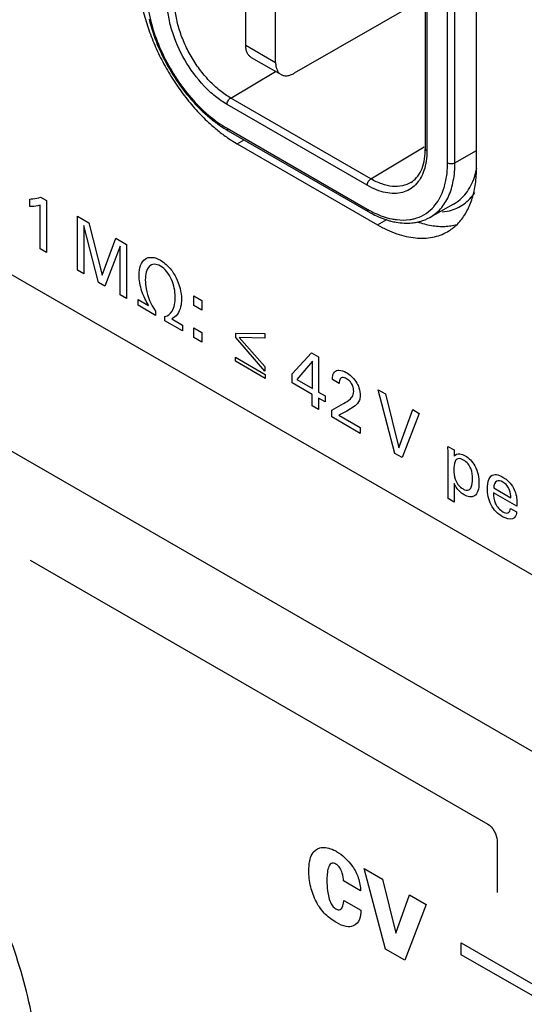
# Model space of a CAD drawing. Header units: inches. Extents: x 0 to 34, y 0 to 22.
# Tile 107 of 136: x 25.441 to 25.728, y 14.828 to 15.388. Entities that reach past the tile are written whole.
import ezdxf

# ---------------------------------------------------------------- set-up
doc = ezdxf.new("R2010")
doc.units = ezdxf.units.IN
doc.header["$LTSCALE"] = 1.87
doc.header["$MEASUREMENT"] = 0
doc.layers.get('0').update_dxf_attribs({"linetype": 'CONTINUOUS'})
doc.layers.add('02___PRT_ALL_AXES', color=7, linetype='CONTINUOUS')

msp = doc.modelspace()

# ---------------------------------------------------------------- linework, layer by layer
at = {"color": 40, "linetype": 'CONTINUOUS'}
for p, q in [((22.0125193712, 17.2197605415), (27.7666010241, 13.8974259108)), ((27.7666010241, 13.7970000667), (22.0125193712, 17.1193346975)), ((25.4468260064, 15.2814108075), (25.4468260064, 15.2856675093)), ((25.4530190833, 15.2867302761), (25.4562990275, 15.2848364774)), ((25.4562990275, 15.2848364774), (25.4562990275, 15.2553806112)), ((25.4527605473, 15.2574236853), (25.4527605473, 15.2822409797)), ((25.4739295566, 15.2452009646), (25.4739295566, 15.2759359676)), ((25.4739295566, 15.2759359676), (25.4804533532, 15.2721692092)), ((25.4775041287, 15.2706325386), (25.4775041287, 15.2431370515)), ((25.4859061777, 15.2382858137), (25.4775041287, 15.2706325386)), ((25.4804533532, 15.2721692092), (25.4879700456, 15.2425007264)), ((25.4879700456, 15.2425007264), (25.4956811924, 15.2633768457)), ((25.4956811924, 15.2633768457), (25.5017593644, 15.2598673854)), ((25.4562990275, 15.2553806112), (25.4527605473, 15.2574236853)), ((25.4981487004, 15.258886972), (25.489408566, 15.2362635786)), ((25.4981487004, 15.2312171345), (25.4981487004, 15.258886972)), ((25.5017593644, 15.2598673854), (25.5017593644, 15.2291323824)), ((25.4775041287, 15.2431370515), (25.4739295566, 15.2452009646)), ((25.489408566, 15.2362635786), (25.4859061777, 15.2382858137)), ((25.5017593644, 15.2291323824), (25.4981487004, 15.2312171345)), ((25.5083406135, 15.2253324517), (25.5083406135, 15.2286502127)), ((25.5083406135, 15.2286502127), (25.5142898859, 15.2252151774)), ((25.5400985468, 15.2251682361), (25.5400985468, 15.2306828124)), ((25.5400985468, 15.2306828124), (25.5445938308, 15.2280872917)), ((25.5445938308, 15.2280872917), (25.5445938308, 15.2225727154)), ((25.5182960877, 15.2195842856), (25.5083406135, 15.2253324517)), ((25.5142898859, 15.2252151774), (25.5142898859, 15.2253563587)), ((25.5445938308, 15.2225727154), (25.5400985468, 15.2251682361)), ((25.5182960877, 15.2220132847), (25.5182960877, 15.2195842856)), ((25.5235971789, 15.216523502), (25.5235971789, 15.2189525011)), ((25.5335452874, 15.2107795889), (25.5235971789, 15.216523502)), ((25.5275606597, 15.2176939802), (25.5275606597, 15.2175527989)), ((25.5275606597, 15.2175527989), (25.5335452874, 15.2140973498)), ((25.5335452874, 15.2140973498), (25.5335452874, 15.2107795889)), ((25.5400985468, 15.206995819), (25.5400985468, 15.2125061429)), ((25.5400985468, 15.2125061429), (25.5445938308, 15.2099106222)), ((25.5445938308, 15.2044002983), (25.5400985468, 15.206995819)), ((25.5445938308, 15.2099106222), (25.5445938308, 15.2044002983)), ((25.5637637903, 15.2069532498), (25.5637637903, 15.2093779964)), ((25.5637637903, 15.2093779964), (25.5803145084, 15.2093566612)), ((25.5803506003, 15.1878413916), (25.5637637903, 15.2069532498)), ((25.5658276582, 15.2070364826), (25.5658276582, 15.2069531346)), ((25.5803145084, 15.2066325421), (25.5658276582, 15.2070364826)), ((25.5658276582, 15.2069531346), (25.5803506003, 15.1905655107)), ((25.5803145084, 15.2093566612), (25.5803145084, 15.2066325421)), ((25.5635767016, 15.1934815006), (25.5635767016, 15.1958237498)), ((25.5635767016, 15.1958237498), (25.580458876, 15.1860761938)), ((25.5957655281, 15.1863036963), (25.6068214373, 15.1983085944)), ((25.6068214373, 15.1983085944), (25.6108062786, 15.196007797)), ((25.6108062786, 15.196007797), (25.6108062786, 15.1760034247)), ((25.580458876, 15.1837339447), (25.5635767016, 15.1934815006)), ((25.5803506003, 15.1905655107), (25.5803506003, 15.1878413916)), ((25.6073753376, 15.1935203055), (25.5985637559, 15.1830721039)), ((25.6073753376, 15.1779844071), (25.6073753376, 15.1935203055)), ((25.580458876, 15.1860761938), (25.580458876, 15.1837339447)), ((25.5957655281, 15.1812373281), (25.5957655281, 15.1863036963)), ((25.5985637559, 15.1830721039), (25.6073753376, 15.1779844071)), ((25.6225088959, 15.1808250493), (25.6186396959, 15.1830590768)), ((25.6072670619, 15.1745964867), (25.5957655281, 15.1812373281)), ((25.6446708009, 15.1773521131), (25.648763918, 15.1749887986)), ((25.6541445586, 15.1411470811), (25.6446708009, 15.1773521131)), ((25.6072670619, 15.1682135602), (25.6072670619, 15.1745964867)), ((25.6108062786, 15.1760034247), (25.6145252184, 15.1738561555)), ((25.6108062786, 15.1725529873), (25.6108062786, 15.1661700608)), ((25.6145252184, 15.1704057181), (25.6108062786, 15.1725529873)), ((25.6145252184, 15.1738561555), (25.6145252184, 15.1704057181)), ((25.648763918, 15.1749887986), (25.656324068, 15.1443571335)), ((25.6108062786, 15.1661700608), (25.6072670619, 15.1682135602)), ((25.6182655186, 15.165738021), (25.624940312, 15.1694585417)), ((25.6315362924, 15.1682492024), (25.6268178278, 15.1651851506)), ((25.6182655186, 15.1618631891), (25.6182655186, 15.165738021)), ((25.634485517, 15.1524979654), (25.6182655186, 15.1618631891)), ((25.6268178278, 15.1651851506), (25.6223578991, 15.1628639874)), ((25.6223578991, 15.1628639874), (25.634485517, 15.1558616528)), ((25.656324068, 15.1443571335), (25.6642863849, 15.1660263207)), ((25.6680053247, 15.1638790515), (25.6582015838, 15.1388046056)), ((25.6642863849, 15.1660263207), (25.6680053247, 15.1638790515)), ((25.634485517, 15.1558616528), (25.634485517, 15.1524979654)), ((25.6841899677, 15.145165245), (25.6876930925, 15.1431425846)), ((25.6843048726, 15.1416101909), (25.6841899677, 15.145165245)), ((25.6582015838, 15.1388046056), (25.6541445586, 15.1411470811)), ((25.6843048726, 15.1155188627), (25.6843048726, 15.1416101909)), ((25.6876930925, 15.1431425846), (25.6877645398, 15.1395717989)), ((25.6877284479, 15.1241400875), (25.6877284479, 15.1135421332)), ((25.7102645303, 15.1215142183), (25.7198892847, 15.1159570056)), ((25.7234277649, 15.1111064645), (25.7101208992, 15.118789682)), ((25.6877284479, 15.1135421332), (25.6843048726, 15.1155188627)), ((25.719781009, 15.1099308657), (25.7232406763, 15.1079332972)), ((25.4471287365, 15.0804914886), (25.7067989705, 14.9305611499)), ((25.7121022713, 14.9213755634), (25.7121022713, 14.8916067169)), ((25.6366075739, 14.905220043), (25.6470882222, 14.899168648)), ((25.6488788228, 14.8594681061), (25.6366075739, 14.905220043)), ((25.6346298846, 14.8926579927), (25.6250124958, 14.8982109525)), ((25.6470882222, 14.899168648), (25.6546476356, 14.8685416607)), ((25.6251487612, 14.887181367), (25.6348309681, 14.881590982)), ((25.6546476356, 14.8685416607), (25.6623374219, 14.8903639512)), ((25.6623374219, 14.8903639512), (25.6718178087, 14.8848900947)), ((25.6718178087, 14.8848900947), (25.659755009, 14.8531883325)), ((25.659755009, 14.8531883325), (25.6488788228, 14.8594681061)), ((25.6918362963, 14.8630118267), (25.7323542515, 14.8396172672)), ((25.6918362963, 14.8562767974), (25.6918362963, 14.8630118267)), ((25.7323542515, 14.832882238), (25.6918362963, 14.8562767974))]:
    msp.add_line(p, q, dxfattribs=at)
at = {"color": 7, "linetype": 'CONTINUOUS'}
for p, q in [((25.6714121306, 15.6167827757), (25.6714121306, 15.3142805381)), ((25.6722908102, 15.6155579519), (25.6722908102, 15.3130557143)), ((25.6840132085, 15.3062873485), (25.6840132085, 15.6087895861)), ((25.6882372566, 15.3062767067), (25.6882372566, 15.6087789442)), ((25.5694434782, 15.3730485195), (25.5694434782, 15.466126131)), ((25.586414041, 15.3632499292), (25.586414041, 15.4563275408)), ((25.6714121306, 15.4000797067), (25.5970206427, 15.357126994)), ((25.5694434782, 15.3730485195), (25.586414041, 15.3632499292)), ((25.5725497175, 15.3661824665), (25.5895202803, 15.3563838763)), ((25.5609211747, 15.3430668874), (25.5863097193, 15.358237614)), ((25.6404706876, 15.2971359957), (25.5609211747, 15.3430668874)), ((25.6383863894, 15.2934835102), (25.5588368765, 15.339414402)), ((25.5588368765, 15.3258789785), (25.6383863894, 15.2799480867)), ((25.5594581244, 15.3245057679), (25.6390076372, 15.2785748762)), ((25.6404706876, 15.2971359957), (25.6708202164, 15.3152711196)), ((25.6882372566, 15.3062767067), (25.7004534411, 15.3132081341)), ((25.699305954, 15.2981605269), (25.7006320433, 15.3031577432)), ((25.687421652, 15.282782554), (25.6740448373, 15.2752484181)), ((25.6810133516, 15.2783345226), (25.6851444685, 15.2790471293))]:
    msp.add_line(p, q, dxfattribs=at)
for centre, radius, start, end in [((25.5914901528, 15.3799755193), 0.0640542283, 238.8890446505, 239.9949241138), ((25.6306999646, 15.3142760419), 0.0407121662, 358.3268232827, 0.0063276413), ((25.6679164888, 15.3310870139), 0.0590526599, 239.9957768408, 241.1219583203), ((25.6629375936, 15.315676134), 0.0439285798, 252.9388254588, 254.3056181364), ((25.6625564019, 15.3143240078), 0.0425237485, 254.3072645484, 255.3834889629), ((25.6591642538, 15.2976921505), 0.0239419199, 278.5174924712, 284.3578779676), ((25.6611094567, 15.2998881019), 0.027927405, 275.5644576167, 281.2683886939)]:
    msp.add_arc(centre, radius, start, end, dxfattribs=at)
at = {"color": 40, "linetype": 'CONTINUOUS'}
msp.add_arc((25.6099052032, 14.8958523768), 0.0221264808, 59.9947419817, 61.4040922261, dxfattribs=at)
at = {"color": 7, "linetype": 'CONTINUOUS'}
for points, knots in [([(25.5132100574, 15.4049069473), (25.5132100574, 15.403522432), (25.513412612, 15.3976897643), (25.514353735, 15.3918933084), (25.5153880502, 15.3875665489)], [0, 0, 0, 0, 0.2373515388, 1, 1, 1, 1]), ([(25.5588368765, 15.339414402), (25.5565177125, 15.3407534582), (25.5519341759, 15.3439693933), (25.5433473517, 15.351999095), (25.5342845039, 15.364388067), (25.5280861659, 15.3784312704), (25.5254259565, 15.3898828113), (25.5249324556, 15.3954605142), (25.5249324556, 15.3981385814)], [0, 0, 0, 0, 0.1141682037, 0.2375523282, 0.4999953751, 0.7624354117, 0.8858282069, 1, 1, 1, 1]), ([(25.5609211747, 15.3430668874), (25.5587492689, 15.3443209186), (25.5544557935, 15.3473388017), (25.5485343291, 15.3528643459), (25.5430855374, 15.3594108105), (25.5383037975, 15.3667095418), (25.5343738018, 15.3744999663), (25.5314288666, 15.3824918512), (25.529604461, 15.3903825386), (25.5291377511, 15.3956095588), (25.5291377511, 15.3981173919)], [0, 0, 0, 0, 0.1139533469, 0.2373258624, 0.3670501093, 0.5000060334, 0.6329611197, 0.7626829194, 0.8860515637, 1, 1, 1, 1]), ([(25.5146567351, 15.3878233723), (25.5158320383, 15.382970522), (25.5190216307, 15.3732758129), (25.5258064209, 15.35947923), (25.5343650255, 15.346707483), (25.541167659, 15.3390999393), (25.5447833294, 15.3356568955)], [0, 0, 0, 0, 0.2456871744, 0.5000127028, 0.7543319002, 1, 1, 1, 1]), ([(25.5153880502, 15.3875665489), (25.5165187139, 15.3828367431), (25.5196092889, 15.3733736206), (25.5262083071, 15.359897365), (25.5345496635, 15.3474177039), (25.5411832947, 15.339985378), (25.5447077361, 15.336626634)], [0, 0, 0, 0, 0.2452338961, 0.4998160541, 0.7544894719, 1, 1, 1, 1]), ([(25.5725497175, 15.3661824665), (25.5723037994, 15.3663244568), (25.5718311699, 15.3666546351), (25.5712064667, 15.3672693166), (25.5706690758, 15.3679988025), (25.5700598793, 15.3691444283), (25.5695582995, 15.3708439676), (25.5694434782, 15.3722885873), (25.5694434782, 15.3730485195)], [0, 0, 0, 0, 0.1081049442, 0.2182410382, 0.332243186, 0.4516688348, 0.7106967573, 1, 1, 1, 1]), ([(25.586414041, 15.3632499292), (25.586414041, 15.3624899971), (25.5865288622, 15.3610453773), (25.5870304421, 15.3593458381), (25.5876396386, 15.3582002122), (25.5881770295, 15.3574707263), (25.5888017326, 15.3568560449), (25.5892743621, 15.3565258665), (25.5895202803, 15.3563838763)], [0, 0, 0, 0, 0.2893032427, 0.5483311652, 0.667756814, 0.7817589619, 0.8918950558, 1, 1, 1, 1]), ([(25.5895202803, 15.3563838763), (25.5897662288, 15.3562418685), (25.5902885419, 15.3559975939), (25.5911333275, 15.355763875), (25.592033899, 15.3556632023), (25.5933308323, 15.3557084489), (25.5950537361, 15.3561239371), (25.5963624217, 15.3567469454), (25.5970206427, 15.357126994)], [0, 0, 0, 0, 0.108102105, 0.2182358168, 0.3322363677, 0.4516614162, 0.7106912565, 1, 1, 1, 1]), ([(25.5588368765, 15.339414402), (25.5588368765, 15.3397577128), (25.5589654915, 15.3404820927), (25.559409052, 15.3415040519), (25.560064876, 15.3424075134), (25.5606244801, 15.3428895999), (25.5609211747, 15.3430668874)], [0, 0, 0, 0, 0.236504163, 0.4989014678, 0.7618996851, 1, 1, 1, 1]), ([(25.5447077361, 15.336626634), (25.5458327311, 15.3355545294), (25.5502277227, 15.3315821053), (25.5550516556, 15.3280645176), (25.5588368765, 15.3258789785)], [0, 0, 0, 0, 0.262288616, 1, 1, 1, 1]), ([(25.5447833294, 15.3356568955), (25.5453492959, 15.3351179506), (25.5475982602, 15.3330305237), (25.5499550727, 15.3310585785), (25.5517702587, 15.3296676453)], [0, 0, 0, 0, 0.2547045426, 1, 1, 1, 1]), ([(25.5517702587, 15.3296676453), (25.5523135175, 15.3292513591), (25.5544585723, 15.3276511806), (25.5566882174, 15.3261633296), (25.5583935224, 15.3251343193)], [0, 0, 0, 0, 0.2557481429, 1, 1, 1, 1]), ([(25.5588368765, 15.3258789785), (25.5588368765, 15.3255929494), (25.5589080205, 15.3250615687), (25.5592553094, 15.3246224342), (25.5594579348, 15.3245054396)], [0, 0, 0, 0, 0.5500504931, 1, 1, 1, 1]), ([(25.6632217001, 15.295072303), (25.6644350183, 15.2958078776), (25.6667429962, 15.2978032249), (25.6692882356, 15.3019341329), (25.6709277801, 15.3071621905), (25.671334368, 15.3110273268), (25.6713947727, 15.3130873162)], [0, 0, 0, 0, 0.2070124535, 0.4364283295, 0.6993207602, 1, 1, 1, 1]), ([(25.6722908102, 15.3130557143), (25.6722908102, 15.3110997), (25.6720451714, 15.3073396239), (25.6708505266, 15.3020510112), (25.6688430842, 15.297479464), (25.6669274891, 15.2949165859), (25.6658629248, 15.2938316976)], [0, 0, 0, 0, 0.2828657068, 0.54274167, 0.7801934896, 1, 1, 1, 1]), ([(25.6722908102, 15.3130557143), (25.6720430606, 15.3131987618), (25.6716183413, 15.3135260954), (25.6714117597, 15.3140465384), (25.6714117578, 15.3142805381)], [0, 0, 0, 0, 0.5500705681, 1, 1, 1, 1]), ([(25.6740432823, 15.2752511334), (25.6751651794, 15.2758831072), (25.6773239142, 15.2773557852), (25.6811997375, 15.2811008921), (25.6850425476, 15.287288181), (25.6877063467, 15.2962799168), (25.6882372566, 15.3028322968), (25.6882372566, 15.3062767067)], [0, 0, 0, 0, 0.1082328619, 0.2183791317, 0.4511728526, 0.7104817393, 1, 1, 1, 1]), ([(25.6817704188, 15.2912679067), (25.6821496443, 15.2923950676), (25.6835273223, 15.297285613), (25.6840132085, 15.3024017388), (25.6840132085, 15.3062873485)], [0, 0, 0, 0, 0.2343406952, 1, 1, 1, 1]), ([(25.6840132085, 15.3062873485), (25.6843123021, 15.3061146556), (25.6850084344, 15.3058629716), (25.6861217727, 15.3057374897), (25.6872368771, 15.3058576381), (25.6879358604, 15.3061056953), (25.6882372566, 15.3062767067)], [0, 0, 0, 0, 0.2367637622, 0.4994510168, 0.7624389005, 1, 1, 1, 1]), ([(25.6383863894, 15.2934835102), (25.6383863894, 15.293826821), (25.6385150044, 15.294551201), (25.6389585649, 15.2955731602), (25.6396143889, 15.2964766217), (25.640173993, 15.2969587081), (25.6404706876, 15.2971359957)], [0, 0, 0, 0, 0.236504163, 0.4989014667, 0.761899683, 1, 1, 1, 1]), ([(25.6632216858, 15.2950723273), (25.6617386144, 15.2941728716), (25.6583089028, 15.2928567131), (25.6525710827, 15.2926429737), (25.6464519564, 15.294100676), (25.6424685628, 15.2959824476), (25.6404706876, 15.2971359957)], [0, 0, 0, 0, 0.2177170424, 0.4506564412, 0.7104253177, 1, 1, 1, 1]), ([(25.6874200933, 15.2827852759), (25.6887776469, 15.2835499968), (25.6913751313, 15.2853912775), (25.6959036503, 15.2902509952), (25.6982082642, 15.2948887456), (25.699305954, 15.2981605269)], [0, 0, 0, 0, 0.2358081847, 0.4777202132, 1, 1, 1, 1]), ([(25.6583609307, 15.289465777), (25.6568843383, 15.2890746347), (25.6536924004, 15.2886777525), (25.6487009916, 15.2892121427), (25.6434911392, 15.2908233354), (25.6400909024, 15.2924993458), (25.6383863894, 15.2934835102)], [0, 0, 0, 0, 0.2196789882, 0.457025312, 0.7169401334, 1, 1, 1, 1]), ([(25.6658629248, 15.2938316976), (25.6648400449, 15.2927892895), (25.6625113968, 15.2909614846), (25.6597718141, 15.2898395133), (25.6583609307, 15.289465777)], [0, 0, 0, 0, 0.5001540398, 1, 1, 1, 1]), ([(25.6790998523, 15.2853419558), (25.6793657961, 15.2857953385), (25.680410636, 15.2876966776), (25.6812464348, 15.2897104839), (25.6817704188, 15.2912679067)], [0, 0, 0, 0, 0.2423542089, 1, 1, 1, 1]), ([(25.6851444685, 15.2790471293), (25.6880179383, 15.2797842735), (25.6936239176, 15.2823626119), (25.6978243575, 15.286860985), (25.6995187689, 15.2893829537)], [0, 0, 0, 0, 0.4940214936, 1, 1, 1, 1]), ([(25.675245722, 15.2802980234), (25.6756110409, 15.2806649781), (25.6770551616, 15.2822172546), (25.6782896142, 15.2839606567), (25.6790998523, 15.2853419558)], [0, 0, 0, 0, 0.2443366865, 1, 1, 1, 1]), ([(25.6383863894, 15.2799480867), (25.6383863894, 15.2796620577), (25.6384575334, 15.279130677), (25.6388048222, 15.2786915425), (25.6390074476, 15.278574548)], [0, 0, 0, 0, 0.5500505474, 1, 1, 1, 1]), ([(25.6390076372, 15.2785748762), (25.6399148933, 15.2780510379), (25.6434540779, 15.2761230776), (25.6471975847, 15.2745557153), (25.6500492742, 15.2736807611)], [0, 0, 0, 0, 0.2599230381, 1, 1, 1, 1]), ([(25.6393971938, 15.2793775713), (25.6404694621, 15.2787862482), (25.6445832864, 15.2766840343), (25.6489892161, 15.275111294), (25.652314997, 15.2744207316)], [0, 0, 0, 0, 0.2649748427, 1, 1, 1, 1]), ([(25.6651013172, 15.274498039), (25.667005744, 15.2749873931), (25.6707055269, 15.2764689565), (25.6738595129, 15.2789056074), (25.675245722, 15.2802980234)], [0, 0, 0, 0, 0.5001912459, 1, 1, 1, 1]), ([(25.6518256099, 15.273176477), (25.6528441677, 15.2729108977), (25.6567731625, 15.2720415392), (25.6608592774, 15.271803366), (25.6638174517, 15.272092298)], [0, 0, 0, 0, 0.2615274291, 1, 1, 1, 1]), ([(25.652314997, 15.2744207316), (25.6532115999, 15.2742345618), (25.6566402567, 15.2736567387), (25.6601767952, 15.2736340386), (25.6627103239, 15.2740142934)], [0, 0, 0, 0, 0.2633190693, 1, 1, 1, 1]), ([(25.6665666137, 15.2724990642), (25.667226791, 15.2726310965), (25.6698166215, 15.273249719), (25.672312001, 15.2742724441), (25.6740448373, 15.2752484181)], [0, 0, 0, 0, 0.2529086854, 1, 1, 1, 1])]:
    msp.add_open_spline(points, degree=3, knots=knots, dxfattribs=at)
at = {"color": 40, "linetype": 'CONTINUOUS'}
for points, knots in [([(25.4468260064, 15.2856675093), (25.4474259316, 15.2856830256), (25.4495748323, 15.2858285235), (25.4516551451, 15.2861864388), (25.4530190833, 15.2867302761)], [0, 0, 0, 0, 0.2748286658, 1, 1, 1, 1]), ([(25.4527605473, 15.2822409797), (25.4523292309, 15.2820743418), (25.4504522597, 15.2815566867), (25.4484279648, 15.2813552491), (25.4468260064, 15.2814108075)], [0, 0, 0, 0, 0.2409247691, 1, 1, 1, 1]), ([(25.5089092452, 15.2425242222), (25.5089092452, 15.2464423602), (25.5106178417, 15.2516138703), (25.5161469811, 15.2530101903), (25.519434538, 15.251862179), (25.5210869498, 15.2509080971)], [0, 0, 0, 0, 0.5117728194, 0.7507867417, 1, 1, 1, 1]), ([(25.5210869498, 15.2509080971), (25.5227877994, 15.2499260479), (25.5261427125, 15.247174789), (25.531363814, 15.2393574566), (25.5329847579, 15.2325687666), (25.5329847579, 15.2288563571)], [0, 0, 0, 0, 0.2616026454, 0.5054881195, 1, 1, 1, 1]), ([(25.5210442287, 15.2475690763), (25.5198303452, 15.2482699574), (25.5173678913, 15.249031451), (25.5134391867, 15.2471946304), (25.5124698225, 15.2429162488), (25.5124698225, 15.2397667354)], [0, 0, 0, 0, 0.2364156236, 0.4687643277, 1, 1, 1, 1]), ([(25.529459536, 15.2301441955), (25.5294506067, 15.2316596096), (25.5290864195, 15.2348701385), (25.5275553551, 15.2398419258), (25.5248432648, 15.2446184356), (25.5223031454, 15.2468421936), (25.5210442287, 15.2475690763)], [0, 0, 0, 0, 0.258371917, 0.5114218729, 0.751322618, 1, 1, 1, 1]), ([(25.5142898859, 15.2253563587), (25.5127408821, 15.2278320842), (25.50993375, 15.2337603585), (25.5089092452, 15.2396716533), (25.5089092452, 15.2425242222)], [0, 0, 0, 0, 0.455613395, 1, 1, 1, 1]), ([(25.5124698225, 15.2397667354), (25.5124698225, 15.2381410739), (25.5129913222, 15.2324908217), (25.5155219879, 15.2256339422), (25.5182960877, 15.2220132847)], [0, 0, 0, 0, 0.30038175, 1, 1, 1, 1]), ([(25.5235971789, 15.2189525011), (25.5253172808, 15.219248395), (25.528526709, 15.2218709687), (25.529459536, 15.2269887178), (25.529459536, 15.2301441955)], [0, 0, 0, 0, 0.4286934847, 1, 1, 1, 1]), ([(25.5329847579, 15.2288563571), (25.5329847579, 15.2272979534), (25.5324743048, 15.2223150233), (25.5300464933, 15.218656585), (25.5275606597, 15.2176939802)], [0, 0, 0, 0, 0.2941201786, 1, 1, 1, 1]), ([(25.6186396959, 15.1830590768), (25.618663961, 15.1840367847), (25.6188596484, 15.1863412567), (25.6200796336, 15.1877791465), (25.6209989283, 15.1881665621)], [0, 0, 0, 0, 0.4141364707, 1, 1, 1, 1]), ([(25.6209989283, 15.1881665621), (25.621420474, 15.1883387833), (25.6230711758, 15.1886631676), (25.6251090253, 15.1879196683), (25.6265232, 15.1871031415)], [0, 0, 0, 0, 0.2815929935, 1, 1, 1, 1]), ([(25.6266741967, 15.1835689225), (25.625859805, 15.1840391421), (25.6243633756, 15.1846220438), (25.6227135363, 15.1835220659), (25.6225088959, 15.1818433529), (25.6225088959, 15.1808250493)], [0, 0, 0, 0, 0.3545126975, 0.6160980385, 1, 1, 1, 1]), ([(25.6265232, 15.1871031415), (25.6284119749, 15.1860125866), (25.6314994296, 15.1833777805), (25.6340713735, 15.1780619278), (25.6344140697, 15.1753103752), (25.6344140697, 15.1739511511)], [0, 0, 0, 0, 0.4675866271, 0.7085812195, 1, 1, 1, 1]), ([(25.6307665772, 15.1763973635), (25.6307665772, 15.1774135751), (25.6304529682, 15.1793478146), (25.6287786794, 15.1821084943), (25.6274172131, 15.1831399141), (25.6266741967, 15.1835689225)], [0, 0, 0, 0, 0.4031286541, 0.6596597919, 1, 1, 1, 1]), ([(25.6288824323, 15.1722487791), (25.6292059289, 15.1725758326), (25.630151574, 15.1735804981), (25.6307665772, 15.175124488), (25.6307665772, 15.1763973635)], [0, 0, 0, 0, 0.3329210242, 1, 1, 1, 1]), ([(25.6344140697, 15.1739511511), (25.6344140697, 15.1729825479), (25.6340620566, 15.1703895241), (25.6324907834, 15.1690906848), (25.6315362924, 15.1682492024)], [0, 0, 0, 0, 0.3529191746, 1, 1, 1, 1]), ([(25.6931525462, 15.1373529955), (25.6920412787, 15.1379946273), (25.6898751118, 15.1386528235), (25.6877955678, 15.1363145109), (25.6876209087, 15.1335708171), (25.6876209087, 15.131863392)], [0, 0, 0, 0, 0.3171269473, 0.5780112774, 1, 1, 1, 1]), ([(25.6877645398, 15.1395717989), (25.6884908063, 15.1405613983), (25.6905414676, 15.1413614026), (25.6930314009, 15.1404005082), (25.6940732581, 15.1397989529)], [0, 0, 0, 0, 0.5767994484, 1, 1, 1, 1]), ([(25.6940732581, 15.1397989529), (25.6960129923, 15.1386789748), (25.70083943, 15.1336990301), (25.7018484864, 15.1272266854), (25.7018484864, 15.1242473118)], [0, 0, 0, 0, 0.4291418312, 1, 1, 1, 1]), ([(25.6982378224, 15.1265846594), (25.6982378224, 15.1284110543), (25.6979827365, 15.1314226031), (25.6956869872, 15.1355410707), (25.6940149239, 15.1368550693), (25.6931525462, 15.1373529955)], [0, 0, 0, 0, 0.4978446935, 0.7285735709, 1, 1, 1, 1]), ([(25.6876209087, 15.131863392), (25.6876209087, 15.130193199), (25.6878077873, 15.1273693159), (25.6899271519, 15.1230567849), (25.6918275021, 15.121519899), (25.6928144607, 15.1209500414)], [0, 0, 0, 0, 0.4472297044, 0.6948465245, 1, 1, 1, 1]), ([(25.7066899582, 15.1211108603), (25.7066899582, 15.1230394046), (25.706916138, 15.126770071), (25.7090452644, 15.1287505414), (25.7103440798, 15.1290427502)], [0, 0, 0, 0, 0.5136245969, 1, 1, 1, 1]), ([(25.7103440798, 15.1290427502), (25.7107712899, 15.1291460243), (25.7123484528, 15.1291920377), (25.7141541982, 15.1284204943), (25.7153932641, 15.1277050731)], [0, 0, 0, 0, 0.2971265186, 1, 1, 1, 1]), ([(25.7153932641, 15.1277050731), (25.7170305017, 15.1267597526), (25.7201123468, 15.1243883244), (25.7234311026, 15.11765971), (25.7234785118, 15.1135292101), (25.7234277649, 15.1111064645)], [0, 0, 0, 0, 0.3273225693, 0.5753203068, 1, 1, 1, 1]), ([(25.6934037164, 15.1176696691), (25.6927730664, 15.1180337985), (25.6906286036, 15.1194911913), (25.6885292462, 15.1221777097), (25.6877284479, 15.1241400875)], [0, 0, 0, 0, 0.292411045, 1, 1, 1, 1]), ([(25.7018484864, 15.1242473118), (25.7018484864, 15.1211801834), (25.7006315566, 15.115713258), (25.6955178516, 15.1164489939), (25.6934037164, 15.1176696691)], [0, 0, 0, 0, 0.5568251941, 1, 1, 1, 1]), ([(25.6967271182, 15.1207754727), (25.6970580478, 15.1211055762), (25.6979865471, 15.1226663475), (25.6982378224, 15.1249040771), (25.6982378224, 15.1265846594)], [0, 0, 0, 0, 0.2777374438, 1, 1, 1, 1]), ([(25.7153210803, 15.1248942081), (25.7141380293, 15.1255772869), (25.711231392, 15.126204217), (25.7102942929, 15.123264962), (25.7102645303, 15.1215142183)], [0, 0, 0, 0, 0.4358328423, 1, 1, 1, 1]), ([(25.7198892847, 15.1159570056), (25.7199123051, 15.1172738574), (25.7197100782, 15.1196208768), (25.7178060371, 15.1231404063), (25.7161852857, 15.1243952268), (25.7153210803, 15.1248942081)], [0, 0, 0, 0, 0.4289879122, 0.6782398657, 1, 1, 1, 1]), ([(25.6928144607, 15.1209500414), (25.6930879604, 15.1207921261), (25.6945377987, 15.1200468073), (25.6960302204, 15.1200711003), (25.6967271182, 15.1207754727)], [0, 0, 0, 0, 0.1875116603, 1, 1, 1, 1]), ([(25.7152783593, 15.1052096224), (25.7139938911, 15.1059512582), (25.7115661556, 15.1077129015), (25.7074421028, 15.1133658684), (25.7066899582, 15.1183200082), (25.7066899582, 15.1211108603)], [0, 0, 0, 0, 0.2679737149, 0.495744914, 1, 1, 1, 1]), ([(25.7101208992, 15.118789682), (25.7100899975, 15.1169124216), (25.7104529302, 15.1136961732), (25.7129923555, 15.1097216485), (25.7145982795, 15.108496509), (25.715429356, 15.1080166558)], [0, 0, 0, 0, 0.5135320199, 0.7400114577, 1, 1, 1, 1]), ([(25.7216585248, 15.1043783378), (25.721410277, 15.1041971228), (25.7197251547, 15.1033171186), (25.7172173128, 15.1040900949), (25.7152783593, 15.1052096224)], [0, 0, 0, 0, 0.1620635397, 1, 1, 1, 1]), ([(25.715429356, 15.1080166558), (25.7164466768, 15.1074292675), (25.7187250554, 15.1067494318), (25.7196614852, 15.1087567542), (25.719781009, 15.1099308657)], [0, 0, 0, 0, 0.4843125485, 1, 1, 1, 1]), ([(25.7232406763, 15.1079332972), (25.7232098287, 15.1076461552), (25.7230578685, 15.1061268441), (25.7224314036, 15.1048971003), (25.7216585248, 15.1043783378)], [0, 0, 0, 0, 0.189355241, 1, 1, 1, 1]), ([(25.6053180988, 14.903992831), (25.6053180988, 14.9075826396), (25.6061019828, 14.9135738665), (25.610024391, 14.9169024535), (25.6124957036, 14.9172847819), (25.6130384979, 14.9173147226)], [0, 0, 0, 0, 0.5190341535, 0.8983196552, 1, 1, 1, 1]), ([(25.620970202, 14.9150134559), (25.6241636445, 14.9131696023), (25.6293353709, 14.9086043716), (25.6339077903, 14.8997053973), (25.6346157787, 14.8949489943), (25.6346298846, 14.8926579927)], [0, 0, 0, 0, 0.4659243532, 0.7115366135, 1, 1, 1, 1]), ([(25.6095614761, 14.8863062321), (25.6081090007, 14.8890912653), (25.6058319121, 14.8953548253), (25.6053180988, 14.9011382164), (25.6053180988, 14.903992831)], [0, 0, 0, 0, 0.473696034, 1, 1, 1, 1]), ([(25.6207035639, 14.9078166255), (25.6197045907, 14.9083934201), (25.617565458, 14.9085334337), (25.6162063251, 14.9057161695), (25.6156249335, 14.9022760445), (25.615532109, 14.8997127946), (25.615532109, 14.8984772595)], [0, 0, 0, 0, 0.2306925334, 0.4784116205, 0.7528962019, 1, 1, 1, 1]), ([(25.6250124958, 14.8982109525), (25.6248820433, 14.8996693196), (25.6245831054, 14.9020935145), (25.6231123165, 14.9057804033), (25.621499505, 14.9073570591), (25.6207035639, 14.9078166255)], [0, 0, 0, 0, 0.4386594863, 0.7102210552, 1, 1, 1, 1]), ([(25.615532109, 14.8984772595), (25.615532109, 14.8965795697), (25.6158045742, 14.8923977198), (25.6166889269, 14.8875707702), (25.6179848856, 14.8851924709)], [0, 0, 0, 0, 0.4616773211, 1, 1, 1, 1]), ([(25.6206387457, 14.8823606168), (25.6215337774, 14.8818438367), (25.6244431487, 14.881575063), (25.625018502, 14.8850250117), (25.6251487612, 14.887181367)], [0, 0, 0, 0, 0.31603435, 1, 1, 1, 1]), ([(25.620970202, 14.8745862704), (25.6188712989, 14.8757981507), (25.6145994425, 14.8787371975), (25.6109440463, 14.883702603), (25.6095614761, 14.8863062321)], [0, 0, 0, 0, 0.5014058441, 1, 1, 1, 1]), ([(25.6179848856, 14.8851924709), (25.6181944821, 14.8848115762), (25.6189388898, 14.8836233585), (25.6199653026, 14.8827494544), (25.6206387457, 14.8823606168)], [0, 0, 0, 0, 0.3135073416, 1, 1, 1, 1]), ([(25.6348309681, 14.881590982), (25.6347471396, 14.8798122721), (25.6343508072, 14.8757540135), (25.632121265, 14.8733090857), (25.6305220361, 14.8726712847)], [0, 0, 0, 0, 0.4307394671, 1, 1, 1, 1]), ([(25.6305220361, 14.8726712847), (25.6293300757, 14.8721738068), (25.6262684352, 14.8719486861), (25.6228048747, 14.8735269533), (25.620970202, 14.8745862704)], [0, 0, 0, 0, 0.4616517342, 1, 1, 1, 1])]:
    msp.add_open_spline(points, degree=3, knots=knots, dxfattribs=at)
for points in [[(25.624940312, 15.1694585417), (25.6263489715, 15.1702290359), (25.627713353, 15.1710984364), (25.6288824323, 15.1722487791)], [(25.7067989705, 14.9305611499), (25.7081511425, 14.9297804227), (25.7109621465, 14.9268409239), (25.7121022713, 14.9229368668), (25.7121022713, 14.9213755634)], [(25.6130384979, 14.9173147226), (25.6153097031, 14.9174400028), (25.6179369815, 14.9166743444), (25.6204955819, 14.9152798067)]]:
    msp.add_open_spline(points, degree=3, dxfattribs=at)
at = {"layer": '02___PRT_ALL_AXES', "color": 7, "linetype": 'CONTINUOUS'}
for p, q in [((25.7004534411, 15.303531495), (25.7004534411, 15.6060337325)), ((25.5591586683, 15.3204953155), (25.5646705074, 15.3170001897)), ((25.5646705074, 15.3170001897), (25.5685639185, 15.3192481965)), ((25.5646705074, 15.3170001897), (25.6442200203, 15.271069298)), ((25.6442200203, 15.271069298), (25.6495380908, 15.2741398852))]:
    msp.add_line(p, q, dxfattribs=at)
msp.add_arc((25.6692543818, 15.2917897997), 0.0287670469, 314.4352513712, 319.0341753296, dxfattribs=at)
for points, knots in [([(25.509517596, 15.4011081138), (25.5100232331, 15.3978810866), (25.511385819, 15.3913415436), (25.5143388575, 15.3815981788), (25.5181966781, 15.3718602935), (25.5228898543, 15.3623038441), (25.5283339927, 15.3531001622), (25.5344315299, 15.3444145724), (25.5410720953, 15.3364038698), (25.5458772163, 15.3315120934), (25.548346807, 15.3292211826)], [0, 0, 0, 0, 0.1179265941, 0.2407495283, 0.3671470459, 0.4956562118, 0.6247348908, 0.752820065, 0.8783853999, 1, 1, 1, 1]), ([(25.548346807, 15.3292211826), (25.5500778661, 15.3276153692), (25.5535792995, 15.3245735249), (25.5572887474, 15.3217876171), (25.5591586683, 15.3204953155)], [0, 0, 0, 0, 0.5095119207, 1, 1, 1, 1]), ([(25.6909764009, 15.2729298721), (25.6917538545, 15.2738244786), (25.6932265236, 15.2757405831), (25.6951341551, 15.2788986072), (25.6967635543, 15.2823645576), (25.6985916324, 15.287476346), (25.7000947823, 15.2945681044), (25.7004534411, 15.3004661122), (25.7004534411, 15.303531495)], [0, 0, 0, 0, 0.1087620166, 0.2211790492, 0.337948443, 0.4596051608, 0.7187052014, 1, 1, 1, 1]), ([(25.6668578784, 15.2727191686), (25.6681829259, 15.2722584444), (25.6708142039, 15.2714556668), (25.6747675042, 15.2706113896), (25.6786211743, 15.2701579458), (25.681156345, 15.2701179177), (25.6823955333, 15.2701672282)], [0, 0, 0, 0, 0.2658272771, 0.5206077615, 0.76500106, 1, 1, 1, 1]), ([(25.6442200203, 15.271069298), (25.6460139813, 15.2700334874), (25.6495946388, 15.2681586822), (25.6550567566, 15.2659231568), (25.6604212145, 15.2643590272), (25.6656379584, 15.2634837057), (25.6706581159, 15.2633089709), (25.675433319, 15.2638415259), (25.6799127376, 15.2650801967), (25.6826811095, 15.2663766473), (25.6839849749, 15.267129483)], [0, 0, 0, 0, 0.1486086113, 0.2895052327, 0.4227295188, 0.5486497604, 0.6680071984, 0.7819433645, 0.8919900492, 1, 1, 1, 1]), ([(25.6823955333, 15.2701672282), (25.6835912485, 15.2702148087), (25.6859460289, 15.2704353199), (25.6882600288, 15.270928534), (25.6893802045, 15.2712407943)], [0, 0, 0, 0, 0.5071575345, 1, 1, 1, 1]), ([(25.6839849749, 15.267129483), (25.6849630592, 15.2676942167), (25.6868587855, 15.2689572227), (25.6885790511, 15.2704498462), (25.6893942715, 15.2712489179)], [0, 0, 0, 0, 0.4973312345, 1, 1, 1, 1]), ([(25.4521570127, 14.780654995), (25.4521570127, 14.7951048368), (25.4486466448, 14.8253890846), (25.4399459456, 14.8545116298), (25.4343085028, 14.8692783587)], [0, 0, 0, 0, 0.4775847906, 1, 1, 1, 1])]:
    msp.add_open_spline(points, degree=3, knots=knots, dxfattribs=at)

doc.saveas('drawing.dxf')
